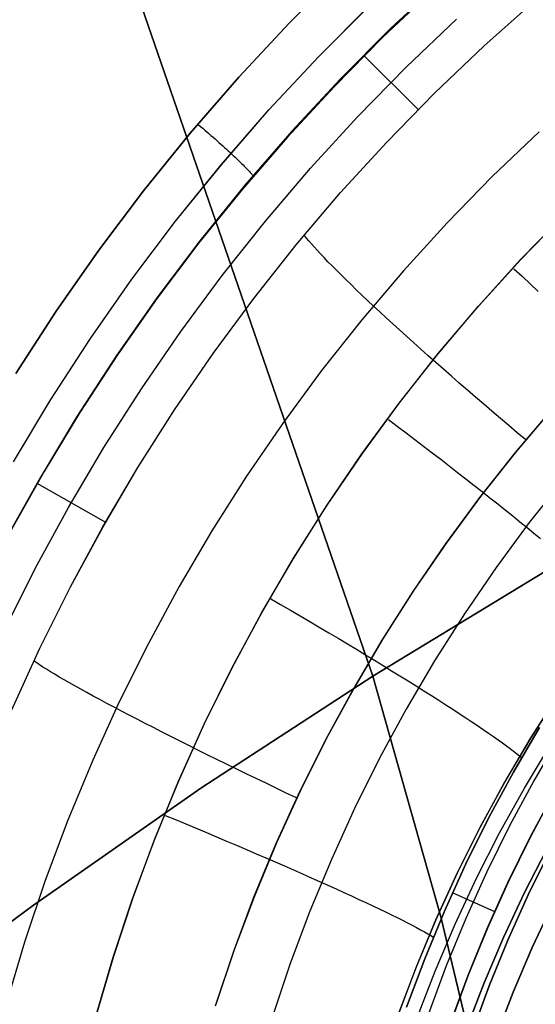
# Model space of a CAD drawing. Header units: millimetres. Extents: x -273 to 273, y -240 to 302.
# Tile 97 of 256: x -170.75 to -164.42, y 158.41 to 170.5. Entities that reach past the tile are written whole.
import ezdxf

# ---------------------------------------------------------------- set-up
doc = ezdxf.new("R2010")
doc.units = ezdxf.units.MM
doc.header["$MEASUREMENT"] = 0
doc.layers.add('IGES level 1', color=7, linetype='Continuous', true_color=0x3e413d)
doc.layers.add('IGES level 2', color=7, linetype='Continuous', true_color=0x008000)

msp = doc.modelspace()

# ---------------------------------------------------------------- linework, layer by layer
at = {"layer": 'IGES level 1'}
for p, q in [((-167.437, 170.466, 411.641), (-166.793, 171.111, 411.582)), ((-166.793, 171.111, 411.582), (-167.437, 170.466, 411.641)), ((-165.548, 170.998, 410.785), (-166.189, 170.399, 410.844)), ((-165.671, 170.869, 410.833), (-166.288, 170.287, 410.892)), ((-167.081, 170.046, 411.456), (-166.451, 170.677, 411.397)), ((-167.08, 170.046, 411.456), (-166.45, 170.677, 411.397)), ((-165.047, 170.181, 407.306), (-164.42, 170.74, 407.26)), ((-165.047, 170.181, 407.306), (-164.42, 170.74, 407.26)), ((-166.002, 169.92, 409.1), (-165.384, 170.509, 409.048)), ((-168.058, 169.798, 411.699), (-167.437, 170.466, 411.641)), ((-167.437, 170.466, 411.641), (-168.058, 169.798, 411.699)), ((-166.189, 170.399, 410.844), (-166.81, 169.777, 410.903)), ((-166.288, 170.287, 410.892), (-166.884, 169.684, 410.95)), ((-165.655, 169.601, 407.351), (-165.047, 170.181, 407.306)), ((-165.655, 169.601, 407.352), (-165.047, 170.181, 407.306)), ((-167.688, 169.395, 411.514), (-167.08, 170.046, 411.456)), ((-167.688, 169.395, 411.514), (-167.081, 170.046, 411.456)), ((-165.849, 169.394, 407.39), (-166.519, 170.059, 410.914)), ((-166.6, 169.31, 409.152), (-166.002, 169.92, 409.1)), ((-168.656, 169.11, 411.756), (-168.058, 169.798, 411.699)), ((-168.058, 169.798, 411.699), (-168.656, 169.11, 411.756)), ((-166.81, 169.777, 410.903), (-167.408, 169.135, 410.961)), ((-166.884, 169.684, 410.95), (-167.46, 169.062, 411.007)), ((-166.242, 169, 407.396), (-165.655, 169.601, 407.351)), ((-166.242, 169, 407.396), (-165.655, 169.601, 407.352)), ((-168.273, 168.722, 411.571), (-167.688, 169.395, 411.514)), ((-168.272, 168.722, 411.57), (-167.688, 169.395, 411.514)), ((-167.176, 168.679, 409.203), (-166.6, 169.31, 409.152)), ((-168.552, 169.214, 411.788), (-168.526, 169.192, 411.786)), ((-168.526, 169.192, 411.786), (-168.5, 169.17, 411.782)), ((-169.229, 168.401, 411.812), (-168.656, 169.11, 411.756)), ((-168.656, 169.11, 411.756), (-169.229, 168.401, 411.812)), ((-168.5, 169.17, 411.782), (-168.474, 169.148, 411.778)), ((-168.474, 169.148, 411.778), (-168.449, 169.126, 411.772)), ((-168.449, 169.126, 411.772), (-168.424, 169.104, 411.766)), ((-168.424, 169.104, 411.766), (-168.399, 169.082, 411.758)), ((-168.399, 169.082, 411.758), (-168.374, 169.06, 411.749)), ((-168.374, 169.06, 411.749), (-168.349, 169.039, 411.739)), ((-167.46, 169.062, 411.007), (-168.014, 168.42, 411.063)), ((-167.408, 169.135, 410.961), (-167.984, 168.472, 411.018)), ((-164.371, 169.126, 405.337), (-164.945, 168.577, 405.388)), ((-168.349, 169.039, 411.739), (-168.325, 169.017, 411.728)), ((-168.325, 169.017, 411.728), (-168.302, 168.996, 411.715)), ((-168.302, 168.996, 411.715), (-168.278, 168.975, 411.702)), ((-168.278, 168.975, 411.702), (-168.255, 168.954, 411.688)), ((-168.255, 168.954, 411.688), (-168.233, 168.934, 411.672)), ((-168.233, 168.934, 411.672), (-168.21, 168.914, 411.656)), ((-166.808, 168.379, 407.44), (-166.242, 169, 407.396)), ((-166.808, 168.379, 407.44), (-166.242, 169, 407.396)), ((-168.21, 168.914, 411.656), (-168.189, 168.894, 411.638)), ((-168.189, 168.894, 411.638), (-168.168, 168.875, 411.62)), ((-168.168, 168.875, 411.62), (-168.147, 168.855, 411.6)), ((-168.147, 168.855, 411.6), (-168.127, 168.837, 411.58)), ((-168.127, 168.837, 411.58), (-168.108, 168.818, 411.558)), ((-168.108, 168.818, 411.558), (-168.089, 168.801, 411.536)), ((-168.833, 168.029, 411.626), (-168.272, 168.722, 411.57)), ((-168.833, 168.029, 411.627), (-168.273, 168.722, 411.571)), ((-168.089, 168.801, 411.536), (-168.071, 168.783, 411.513)), ((-168.071, 168.783, 411.513), (-168.053, 168.766, 411.489)), ((-168.053, 168.766, 411.489), (-168.036, 168.75, 411.464)), ((-168.036, 168.75, 411.464), (-168.02, 168.734, 411.439)), ((-168.02, 168.734, 411.439), (-168.004, 168.719, 411.413)), ((-168.004, 168.719, 411.413), (-167.99, 168.704, 411.385)), ((-167.99, 168.704, 411.385), (-167.976, 168.69, 411.358)), ((-167.976, 168.69, 411.358), (-167.962, 168.676, 411.329)), ((-167.962, 168.676, 411.329), (-167.95, 168.663, 411.3)), ((-167.95, 168.663, 411.3), (-167.938, 168.651, 411.271)), ((-167.938, 168.651, 411.271), (-167.927, 168.639, 411.24)), ((-167.927, 168.639, 411.24), (-167.917, 168.628, 411.21)), ((-167.917, 168.628, 411.21), (-167.908, 168.617, 411.179)), ((-167.908, 168.617, 411.179), (-167.899, 168.607, 411.147)), ((-167.899, 168.607, 411.147), (-167.892, 168.598, 411.115)), ((-167.892, 168.598, 411.115), (-167.885, 168.59, 411.082)), ((-167.885, 168.59, 411.082), (-167.879, 168.582, 411.05)), ((-167.731, 168.029, 409.253), (-167.176, 168.679, 409.203)), ((-164.945, 168.577, 405.388), (-165.5, 168.009, 405.438)), ((-167.984, 168.472, 411.018), (-168.536, 167.789, 411.074)), ((-169.777, 167.672, 411.867), (-169.229, 168.401, 411.812)), ((-169.229, 168.401, 411.812), (-169.777, 167.672, 411.867)), ((-168.014, 168.42, 411.063), (-168.547, 167.761, 411.118)), ((-167.352, 167.739, 407.484), (-166.808, 168.379, 407.44)), ((-167.352, 167.739, 407.484), (-166.808, 168.379, 407.44)), ((-164.602, 167.553, 417.411), (-164.066, 168.104, 417.362)), ((-164.594, 167.559, 417.41), (-164.058, 168.11, 417.361)), ((-169.369, 167.317, 411.681), (-168.833, 168.029, 411.626)), ((-169.369, 167.317, 411.681), (-168.833, 168.029, 411.627)), ((-168.262, 167.36, 409.302), (-167.731, 168.029, 409.253)), ((-165.5, 168.009, 405.438), (-166.034, 167.421, 405.488)), ((-167.225, 167.821, 407.37), (-167.249, 167.851, 407.501)), ((-168.536, 167.789, 411.074), (-169.065, 167.088, 411.129)), ((-168.547, 167.761, 411.118), (-169.058, 167.083, 411.172)), ((-167.874, 167.081, 407.526), (-167.352, 167.739, 407.484)), ((-167.874, 167.08, 407.526), (-167.352, 167.739, 407.484)), ((-167.198, 167.787, 407.24), (-167.225, 167.821, 407.37)), ((-167.167, 167.751, 407.111), (-167.198, 167.787, 407.24)), ((-167.133, 167.713, 406.985), (-167.167, 167.751, 407.111)), ((-170.3, 166.924, 411.92), (-169.777, 167.672, 411.867)), ((-169.777, 167.672, 411.867), (-170.3, 166.924, 411.92)), ((-167.096, 167.671, 406.86), (-167.133, 167.713, 406.985)), ((-167.055, 167.627, 406.737), (-167.096, 167.671, 406.86)), ((-167.011, 167.581, 406.616), (-167.055, 167.627, 406.737)), ((-166.963, 167.531, 406.497), (-167.011, 167.581, 406.616)), ((-166.913, 167.48, 406.381), (-166.963, 167.531, 406.497)), ((-166.859, 167.426, 406.267), (-166.913, 167.48, 406.381)), ((-165.118, 166.983, 417.459), (-164.602, 167.553, 417.411)), ((-165.112, 166.989, 417.459), (-164.594, 167.559, 417.41)), ((-168.77, 166.673, 409.35), (-168.262, 167.36, 409.302)), ((-166.802, 167.37, 406.156), (-166.859, 167.426, 406.267)), ((-166.743, 167.311, 406.048), (-166.802, 167.37, 406.156)), ((-166.034, 167.421, 405.488), (-166.548, 166.816, 405.537)), ((-164.68, 167.445, 417.448), (-164.58, 167.352, 417.44)), ((-169.88, 166.587, 411.735), (-169.369, 167.317, 411.681)), ((-169.88, 166.587, 411.735), (-169.369, 167.317, 411.681)), ((-166.68, 167.25, 405.943), (-166.743, 167.311, 406.048)), ((-166.615, 167.187, 405.841), (-166.68, 167.25, 405.943)), ((-164.58, 167.352, 417.44), (-164.48, 167.258, 417.427)), ((-164.48, 167.258, 417.427), (-164.381, 167.165, 417.41)), ((-166.546, 167.122, 405.741), (-166.615, 167.187, 405.841)), ((-166.476, 167.055, 405.646), (-166.546, 167.122, 405.741)), ((-169.065, 167.088, 411.129), (-169.568, 166.368, 411.182)), ((-169.058, 167.083, 411.172), (-169.545, 166.389, 411.224)), ((-168.373, 166.404, 407.568), (-167.874, 167.081, 407.526)), ((-168.373, 166.404, 407.568), (-167.874, 167.08, 407.526)), ((-166.402, 166.986, 405.553), (-166.476, 167.055, 405.646)), ((-170.796, 166.159, 411.973), (-170.3, 166.924, 411.92)), ((-170.3, 166.924, 411.92), (-170.796, 166.159, 411.973)), ((-166.326, 166.915, 405.464), (-166.402, 166.986, 405.553)), ((-166.247, 166.843, 405.379), (-166.326, 166.915, 405.464)), ((-165.615, 166.396, 417.506), (-165.118, 166.983, 417.459)), ((-165.608, 166.402, 417.506), (-165.112, 166.989, 417.459)), ((-166.548, 166.816, 405.537), (-167.041, 166.193, 405.585)), ((-166.167, 166.769, 405.297), (-166.247, 166.843, 405.379)), ((-166.084, 166.693, 405.219), (-166.167, 166.769, 405.297)), ((-169.254, 165.969, 409.397), (-168.77, 166.673, 409.35)), ((-165.998, 166.616, 405.145), (-166.084, 166.693, 405.219)), ((-170.366, 165.839, 411.787), (-169.88, 166.587, 411.735)), ((-170.365, 165.839, 411.787), (-169.88, 166.587, 411.735)), ((-165.911, 166.537, 405.075), (-165.998, 166.616, 405.145)), ((-165.822, 166.457, 405.009), (-165.911, 166.537, 405.075)), ((-168.848, 165.711, 407.608), (-168.373, 166.404, 407.568)), ((-168.848, 165.711, 407.608), (-168.373, 166.404, 407.568)), ((-166.09, 165.792, 417.553), (-165.615, 166.396, 417.506)), ((-166.085, 165.798, 417.552), (-165.608, 166.402, 417.506)), ((-165.731, 166.376, 404.947), (-165.822, 166.457, 405.009)), ((-169.568, 166.368, 411.182), (-170.046, 165.631, 411.235)), ((-169.545, 166.389, 411.224), (-170.009, 165.678, 411.275)), ((-165.638, 166.294, 404.889), (-165.731, 166.376, 404.947)), ((-165.543, 166.21, 404.836), (-165.638, 166.294, 404.889)), ((-167.041, 166.193, 405.585), (-167.512, 165.553, 405.632)), ((-165.447, 166.126, 404.787), (-165.543, 166.21, 404.836)), ((-165.35, 166.041, 404.742), (-165.447, 166.126, 404.787)), ((-165.251, 165.955, 404.702), (-165.35, 166.041, 404.742)), ((-169.713, 165.249, 409.443), (-169.254, 165.969, 409.397)), ((-165.152, 165.869, 404.666), (-165.251, 165.955, 404.702)), ((-170.825, 165.075, 411.838), (-170.366, 165.839, 411.787)), ((-170.824, 165.075, 411.838), (-170.365, 165.839, 411.787)), ((-166.545, 165.171, 417.598), (-166.09, 165.792, 417.553)), ((-166.54, 165.177, 417.598), (-166.085, 165.798, 417.552)), ((-165.051, 165.782, 404.634), (-165.152, 165.869, 404.666)), ((-170.009, 165.678, 411.275), (-170.448, 164.953, 411.324)), ((-169.299, 165.002, 407.648), (-168.848, 165.711, 407.608)), ((-169.298, 165.002, 407.648), (-168.848, 165.711, 407.608)), ((-164.949, 165.695, 404.608), (-165.051, 165.782, 404.634)), ((-164.846, 165.607, 404.586), (-164.949, 165.695, 404.608)), ((-164.206, 165.727, 404.491), (-164.664, 165.188, 404.534)), ((-164.192, 165.741, 404.489), (-164.65, 165.203, 404.533)), ((-170.046, 165.631, 411.235), (-170.498, 164.878, 411.286)), ((-167.512, 165.553, 405.632), (-167.961, 164.898, 405.677)), ((-166.221, 165.592, 417.598), (-166.113, 165.51, 417.589)), ((-164.743, 165.519, 404.568), (-164.846, 165.607, 404.586)), ((-166.113, 165.51, 417.589), (-166.004, 165.429, 417.575)), ((-166.004, 165.429, 417.575), (-165.897, 165.347, 417.557)), ((-164.639, 165.431, 404.555), (-164.743, 165.519, 404.568)), ((-164.534, 165.343, 404.547), (-164.639, 165.431, 404.555)), ((-165.897, 165.347, 417.557), (-165.79, 165.266, 417.535)), ((-170.148, 164.513, 409.487), (-169.713, 165.249, 409.443)), ((-165.79, 165.266, 417.535), (-165.684, 165.184, 417.508)), ((-165.684, 165.184, 417.508), (-165.578, 165.104, 417.476)), ((-164.664, 165.188, 404.534), (-165.103, 164.634, 404.576)), ((-164.65, 165.203, 404.533), (-165.089, 164.649, 404.575)), ((-166.978, 164.536, 417.642), (-166.545, 165.171, 417.598)), ((-166.973, 164.541, 417.642), (-166.54, 165.177, 417.598)), ((-165.578, 165.104, 417.476), (-165.474, 165.023, 417.44)), ((-170.448, 164.953, 411.324), (-170.863, 164.213, 411.372)), ((-169.725, 164.277, 407.686), (-169.299, 165.002, 407.648)), ((-169.724, 164.277, 407.686), (-169.298, 165.002, 407.648)), ((-165.474, 165.023, 417.44), (-165.371, 164.944, 417.399)), ((-165.371, 164.944, 417.399), (-165.27, 164.865, 417.354)), ((-170.498, 164.878, 411.286), (-170.924, 164.11, 411.335)), ((-167.961, 164.898, 405.677), (-168.387, 164.227, 405.722)), ((-165.27, 164.865, 417.354), (-165.17, 164.786, 417.305)), ((-164.064, 164.867, 416.767), (-164.491, 164.328, 416.813)), ((-169.69, 164.327, 407.71), (-170.532, 164.809, 411.333)), ((-165.17, 164.786, 417.305), (-165.071, 164.709, 417.251)), ((-165.071, 164.709, 417.251), (-164.974, 164.632, 417.193)), ((-165.103, 164.634, 404.576), (-165.522, 164.064, 404.618)), ((-165.089, 164.649, 404.575), (-165.509, 164.08, 404.616)), ((-164.974, 164.632, 417.193), (-164.879, 164.557, 417.131)), ((-170.556, 163.762, 409.531), (-170.148, 164.513, 409.487)), ((-167.388, 163.885, 417.686), (-166.978, 164.536, 417.642)), ((-167.384, 163.891, 417.685), (-166.973, 164.541, 417.642)), ((-164.879, 164.557, 417.131), (-164.786, 164.483, 417.065)), ((-164.786, 164.483, 417.065), (-164.695, 164.409, 416.995)), ((-164.695, 164.409, 416.995), (-164.606, 164.338, 416.921)), ((-164.606, 164.338, 416.921), (-164.519, 164.267, 416.843)), ((-170.125, 163.538, 407.724), (-169.725, 164.277, 407.686)), ((-170.125, 163.538, 407.724), (-169.724, 164.277, 407.686)), ((-168.387, 164.227, 405.722), (-168.789, 163.542, 405.766)), ((-164.491, 164.328, 416.813), (-164.898, 163.775, 416.858)), ((-164.519, 164.267, 416.843), (-164.435, 164.198, 416.761)), ((-164.435, 164.198, 416.761), (-164.353, 164.13, 416.676)), ((-165.522, 164.064, 404.618), (-165.922, 163.481, 404.658)), ((-165.509, 164.08, 404.616), (-165.909, 163.497, 404.657)), ((-167.776, 163.221, 417.728), (-167.388, 163.885, 417.686)), ((-167.772, 163.226, 417.727), (-167.384, 163.891, 417.685)), ((-170.939, 162.998, 409.573), (-170.556, 163.762, 409.531)), ((-164.898, 163.775, 416.858), (-165.286, 163.208, 416.902)), ((-170.5, 162.786, 407.76), (-170.125, 163.538, 407.724)), ((-170.5, 162.786, 407.76), (-170.125, 163.538, 407.724)), ((-168.789, 163.542, 405.766), (-169.168, 162.843, 405.808)), ((-165.909, 163.497, 404.657), (-166.288, 162.901, 404.696)), ((-167.664, 163.391, 417.748), (-167.544, 163.321, 417.738)), ((-165.922, 163.481, 404.658), (-166.301, 162.884, 404.697)), ((-167.544, 163.321, 417.738), (-167.424, 163.252, 417.723)), ((-167.424, 163.252, 417.723), (-167.305, 163.182, 417.703)), ((-168.14, 162.543, 417.768), (-167.776, 163.221, 417.728)), ((-168.137, 162.548, 417.768), (-167.772, 163.226, 417.727)), ((-167.305, 163.182, 417.703), (-167.187, 163.113, 417.679)), ((-165.286, 163.208, 416.902), (-165.655, 162.628, 416.945)), ((-167.187, 163.113, 417.679), (-167.069, 163.043, 417.65)), ((-167.069, 163.043, 417.65), (-166.953, 162.974, 417.616)), ((-166.953, 162.974, 417.616), (-166.838, 162.906, 417.577)), ((-166.838, 162.906, 417.577), (-166.724, 162.838, 417.534)), ((-166.301, 162.884, 404.697), (-166.659, 162.274, 404.736)), ((-166.288, 162.901, 404.696), (-166.647, 162.291, 404.735)), ((-170.849, 162.021, 407.795), (-170.5, 162.786, 407.76)), ((-170.849, 162.021, 407.795), (-170.5, 162.786, 407.76)), ((-169.168, 162.843, 405.808), (-169.522, 162.132, 405.849)), ((-166.724, 162.838, 417.534), (-166.612, 162.771, 417.486)), ((-166.612, 162.771, 417.486), (-166.502, 162.704, 417.434)), ((-166.502, 162.704, 417.434), (-166.393, 162.638, 417.377)), ((-170.539, 162.603, 407.66), (-170.571, 162.625, 407.793)), ((-170.503, 162.579, 407.528), (-170.539, 162.603, 407.66)), ((-170.462, 162.553, 407.397), (-170.503, 162.579, 407.528)), ((-170.418, 162.525, 407.269), (-170.462, 162.553, 407.397)), ((-170.37, 162.495, 407.142), (-170.418, 162.525, 407.269)), ((-168.481, 161.853, 417.808), (-168.14, 162.543, 417.768)), ((-168.478, 161.858, 417.808), (-168.137, 162.548, 417.768)), ((-166.393, 162.638, 417.377), (-166.286, 162.573, 417.316)), ((-166.286, 162.573, 417.316), (-166.181, 162.508, 417.25)), ((-165.655, 162.628, 416.945), (-166.003, 162.036, 416.987)), ((-170.317, 162.464, 407.017), (-170.37, 162.495, 407.142)), ((-170.261, 162.43, 406.894), (-170.317, 162.464, 407.017)), ((-170.201, 162.395, 406.774), (-170.261, 162.43, 406.894)), ((-166.181, 162.508, 417.25), (-166.079, 162.445, 417.181)), ((-166.079, 162.445, 417.181), (-165.978, 162.383, 417.107)), ((-170.137, 162.359, 406.656), (-170.201, 162.395, 406.774)), ((-170.069, 162.321, 406.541), (-170.137, 162.359, 406.656)), ((-169.998, 162.281, 406.429), (-170.069, 162.321, 406.541)), ((-169.923, 162.24, 406.319), (-169.998, 162.281, 406.429)), ((-166.647, 162.291, 404.735), (-166.985, 161.67, 404.772)), ((-165.978, 162.383, 417.107), (-165.88, 162.322, 417.029)), ((-165.88, 162.322, 417.029), (-165.785, 162.262, 416.947)), ((-169.844, 162.197, 406.213), (-169.923, 162.24, 406.319)), ((-169.763, 162.153, 406.11), (-169.844, 162.197, 406.213)), ((-166.659, 162.274, 404.736), (-166.996, 161.652, 404.773)), ((-165.785, 162.262, 416.947), (-165.692, 162.203, 416.861)), ((-165.692, 162.203, 416.861), (-165.602, 162.146, 416.772)), ((-164.134, 162.217, 404.558), (-164.473, 161.685, 404.593)), ((-164.472, 161.683, 404.593), (-164.133, 162.215, 404.558)), ((-169.522, 162.132, 405.849), (-169.851, 161.408, 405.889)), ((-169.678, 162.107, 406.01), (-169.763, 162.153, 406.11)), ((-169.589, 162.06, 405.913), (-169.678, 162.107, 406.01)), ((-169.498, 162.012, 405.82), (-169.589, 162.06, 405.913)), ((-166.003, 162.036, 416.987), (-166.33, 161.432, 417.028)), ((-165.602, 162.146, 416.772), (-165.515, 162.09, 416.679)), ((-165.515, 162.09, 416.679), (-165.431, 162.035, 416.582)), ((-169.404, 161.963, 405.73), (-169.498, 162.012, 405.82)), ((-169.307, 161.913, 405.645), (-169.404, 161.963, 405.73)), ((-165.431, 162.035, 416.582), (-165.35, 161.982, 416.482)), ((-165.35, 161.982, 416.482), (-165.272, 161.931, 416.378)), ((-165.272, 161.931, 416.378), (-165.197, 161.882, 416.272)), ((-169.207, 161.861, 405.563), (-169.307, 161.913, 405.645)), ((-169.105, 161.809, 405.485), (-169.207, 161.861, 405.563)), ((-169, 161.755, 405.411), (-169.105, 161.809, 405.485)), ((-168.798, 161.152, 417.846), (-168.481, 161.853, 417.808)), ((-168.795, 161.156, 417.846), (-168.478, 161.858, 417.808)), ((-165.197, 161.882, 416.272), (-165.126, 161.834, 416.162)), ((-165.126, 161.834, 416.162), (-165.058, 161.788, 416.049)), ((-164.686, 161.263, 414.776), (-164.365, 161.812, 414.734)), ((-164.365, 161.811, 414.734), (-164.686, 161.263, 414.776)), ((-168.893, 161.701, 405.341), (-169, 161.755, 405.411)), ((-168.784, 161.646, 405.275), (-168.893, 161.701, 405.341)), ((-165.058, 161.788, 416.049), (-164.993, 161.743, 415.934)), ((-164.993, 161.743, 415.934), (-164.932, 161.701, 415.816)), ((-164.932, 161.701, 415.816), (-164.875, 161.661, 415.696)), ((-164.473, 161.685, 404.593), (-164.794, 161.141, 404.627)), ((-164.792, 161.14, 404.627), (-164.472, 161.683, 404.593)), ((-164.121, 161.701, 413.749), (-164.437, 161.157, 413.782)), ((-168.672, 161.59, 405.214), (-168.784, 161.646, 405.275)), ((-168.559, 161.534, 405.157), (-168.672, 161.59, 405.214)), ((-166.996, 161.652, 404.773), (-167.312, 161.019, 404.809)), ((-166.985, 161.67, 404.772), (-167.3, 161.037, 404.808)), ((-164.875, 161.661, 415.696), (-164.822, 161.622, 415.573)), ((-164.822, 161.622, 415.573), (-164.772, 161.586, 415.448)), ((-164.772, 161.586, 415.448), (-164.727, 161.552, 415.321)), ((-164.551, 161.064, 405.544), (-164.229, 161.599, 405.522)), ((-168.444, 161.476, 405.105), (-168.559, 161.534, 405.157)), ((-168.327, 161.419, 405.057), (-168.444, 161.476, 405.105)), ((-166.33, 161.432, 417.028), (-166.636, 160.816, 417.067)), ((-164.727, 161.552, 415.321), (-164.685, 161.52, 415.192)), ((-164.685, 161.52, 415.192), (-164.647, 161.49, 415.061)), ((-164.647, 161.49, 415.061), (-164.613, 161.462, 414.929)), ((-164.613, 161.462, 414.929), (-164.584, 161.437, 414.795)), ((-169.851, 161.408, 405.889), (-170.155, 160.674, 405.927)), ((-168.208, 161.361, 405.013), (-168.327, 161.419, 405.057)), ((-168.089, 161.302, 404.974), (-168.208, 161.361, 405.013)), ((-167.968, 161.243, 404.94), (-168.089, 161.302, 404.974)), ((-167.845, 161.184, 404.91), (-167.968, 161.243, 404.94)), ((-164.988, 160.705, 414.817), (-164.686, 161.263, 414.776)), ((-164.686, 161.263, 414.776), (-164.988, 160.704, 414.817)), ((-169.09, 160.44, 417.883), (-168.798, 161.152, 417.846)), ((-169.087, 160.444, 417.883), (-168.795, 161.156, 417.846)), ((-167.722, 161.125, 404.886), (-167.845, 161.184, 404.91)), ((-167.598, 161.065, 404.866), (-167.722, 161.125, 404.886)), ((-164.794, 161.141, 404.627), (-165.095, 160.587, 404.66)), ((-165.094, 160.586, 404.66), (-164.792, 161.14, 404.627)), ((-164.437, 161.157, 413.782), (-164.735, 160.603, 413.813)), ((-167.312, 161.019, 404.809), (-167.605, 160.375, 404.844)), ((-167.474, 161.005, 404.85), (-167.598, 161.065, 404.866)), ((-167.3, 161.037, 404.808), (-167.594, 160.394, 404.843)), ((-167.349, 160.946, 404.84), (-167.474, 161.005, 404.85)), ((-164.855, 160.517, 405.566), (-164.551, 161.064, 405.544)), ((-164.48, 160.463, 412.726), (-164.187, 161.009, 412.695)), ((-164.184, 161.013, 412.695), (-164.478, 160.467, 412.726)), ((-168.962, 160.731, 417.897), (-168.835, 160.679, 417.886)), ((-166.636, 160.816, 417.067), (-166.921, 160.191, 417.105)), ((-170.155, 160.674, 405.927), (-170.434, 159.93, 405.964)), ((-168.835, 160.679, 417.886), (-168.708, 160.626, 417.871)), ((-168.708, 160.626, 417.871), (-168.581, 160.573, 417.85)), ((-165.095, 160.587, 404.66), (-165.377, 160.023, 404.692)), ((-165.376, 160.021, 404.692), (-165.094, 160.586, 404.66)), ((-165.27, 160.135, 414.856), (-164.988, 160.705, 414.817)), ((-164.988, 160.704, 414.817), (-165.27, 160.135, 414.856)), ((-164.735, 160.603, 413.813), (-165.014, 160.039, 413.844)), ((-168.581, 160.573, 417.85), (-168.455, 160.52, 417.825)), ((-168.455, 160.52, 417.825), (-168.331, 160.468, 417.795)), ((-168.331, 160.468, 417.795), (-168.207, 160.416, 417.761)), ((-165.139, 159.96, 405.586), (-164.855, 160.517, 405.566)), ((-164.478, 160.467, 412.726), (-164.752, 159.91, 412.755)), ((-169.357, 159.718, 417.919), (-169.09, 160.44, 417.883)), ((-169.355, 159.722, 417.919), (-169.087, 160.444, 417.883)), ((-168.207, 160.416, 417.761), (-168.085, 160.364, 417.721)), ((-168.085, 160.364, 417.721), (-167.964, 160.312, 417.678)), ((-167.605, 160.375, 404.844), (-167.876, 159.721, 404.878)), ((-167.594, 160.394, 404.843), (-167.866, 159.741, 404.877)), ((-164.753, 159.907, 412.755), (-164.48, 160.463, 412.726)), ((-167.964, 160.312, 417.678), (-167.845, 160.261, 417.629)), ((-167.845, 160.261, 417.629), (-167.727, 160.21, 417.577)), ((-164.552, 159.778, 407.855), (-164.276, 160.316, 407.825)), ((-164.276, 160.316, 407.825), (-164.552, 159.778, 407.854)), ((-164.235, 160.3, 412.247), (-164.504, 159.754, 412.277)), ((-164.503, 159.754, 412.277), (-164.234, 160.299, 412.246)), ((-167.727, 160.21, 417.577), (-167.611, 160.16, 417.519)), ((-167.611, 160.16, 417.519), (-167.498, 160.111, 417.458)), ((-167.498, 160.111, 417.458), (-167.386, 160.062, 417.392)), ((-166.921, 160.191, 417.105), (-167.184, 159.556, 417.142)), ((-165.533, 159.557, 414.894), (-165.27, 160.135, 414.856)), ((-165.27, 160.135, 414.856), (-165.532, 159.557, 414.894)), ((-167.386, 160.062, 417.392), (-167.276, 160.013, 417.322)), ((-167.276, 160.013, 417.322), (-167.169, 159.966, 417.248)), ((-165.377, 160.023, 404.692), (-165.64, 159.449, 404.723)), ((-165.638, 159.448, 404.723), (-165.376, 160.021, 404.692)), ((-165.014, 160.039, 413.844), (-165.272, 159.466, 413.874)), ((-170.434, 159.93, 405.964), (-170.687, 159.176, 405.999)), ((-167.169, 159.966, 417.248), (-167.065, 159.919, 417.17)), ((-167.065, 159.919, 417.17), (-166.963, 159.873, 417.089)), ((-166.963, 159.873, 417.089), (-166.864, 159.829, 417.003)), ((-165.403, 159.394, 405.607), (-165.139, 159.96, 405.586)), ((-165.008, 159.341, 412.784), (-164.753, 159.907, 412.755)), ((-164.752, 159.91, 412.755), (-165.006, 159.345, 412.784)), ((-167.866, 159.741, 404.877), (-168.115, 159.079, 404.91)), ((-166.864, 159.829, 417.003), (-166.767, 159.785, 416.913)), ((-166.767, 159.785, 416.913), (-166.674, 159.742, 416.82)), ((-166.674, 159.742, 416.82), (-166.584, 159.7, 416.724)), ((-164.915, 159.548, 412.791), (-165.433, 159.779, 414.911)), ((-164.809, 159.23, 407.883), (-164.552, 159.778, 407.855)), ((-164.552, 159.778, 407.854), (-164.808, 159.23, 407.883)), ((-164.504, 159.754, 412.277), (-164.754, 159.199, 412.307)), ((-164.753, 159.199, 412.306), (-164.503, 159.754, 412.277)), ((-169.599, 158.988, 417.953), (-169.357, 159.718, 417.919)), ((-169.597, 158.991, 417.953), (-169.355, 159.722, 417.919)), ((-167.876, 159.721, 404.878), (-168.124, 159.059, 404.911)), ((-166.584, 159.7, 416.724), (-166.497, 159.66, 416.624)), ((-166.497, 159.66, 416.624), (-166.413, 159.62, 416.521)), ((-166.413, 159.62, 416.521), (-166.333, 159.582, 416.415)), ((-164.203, 159.645, 408.399), (-164.455, 159.107, 408.428)), ((-164.455, 159.107, 408.427), (-164.204, 159.645, 408.398)), ((-167.184, 159.556, 417.142), (-167.425, 158.912, 417.177)), ((-166.333, 159.582, 416.415), (-166.256, 159.545, 416.305)), ((-166.256, 159.545, 416.305), (-166.183, 159.51, 416.193)), ((-166.183, 159.51, 416.193), (-166.114, 159.476, 416.078)), ((-165.775, 158.969, 414.931), (-165.533, 159.557, 414.894)), ((-165.532, 159.557, 414.894), (-165.775, 158.969, 414.931)), ((-166.114, 159.476, 416.078), (-166.048, 159.443, 415.961)), ((-166.048, 159.443, 415.961), (-165.986, 159.412, 415.841)), ((-165.986, 159.412, 415.841), (-165.929, 159.382, 415.718)), ((-165.929, 159.382, 415.718), (-165.875, 159.354, 415.594)), ((-165.64, 159.449, 404.723), (-165.882, 158.866, 404.753)), ((-165.881, 158.865, 404.753), (-165.638, 159.448, 404.723)), ((-165.648, 158.818, 405.626), (-165.403, 159.394, 405.607)), ((-165.272, 159.466, 413.874), (-165.511, 158.883, 413.902)), ((-165.875, 159.354, 415.594), (-165.825, 159.327, 415.468)), ((-165.825, 159.327, 415.468), (-165.779, 159.302, 415.339)), ((-165.779, 159.302, 415.339), (-165.738, 159.278, 415.209)), ((-165.738, 159.278, 415.209), (-165.7, 159.256, 415.078)), ((-165.7, 159.256, 415.078), (-165.667, 159.236, 414.945)), ((-165.242, 158.767, 412.811), (-165.008, 159.341, 412.784)), ((-165.006, 159.345, 412.784), (-165.241, 158.77, 412.811)), ((-170.687, 159.176, 405.999), (-170.913, 158.414, 406.033)), ((-165.046, 158.673, 407.91), (-164.809, 159.23, 407.883)), ((-164.808, 159.23, 407.883), (-165.046, 158.673, 407.91)), ((-164.754, 159.199, 412.307), (-164.984, 158.636, 412.336)), ((-164.983, 158.636, 412.335), (-164.753, 159.199, 412.306)), ((-168.124, 159.059, 404.911), (-168.349, 158.388, 404.942)), ((-168.115, 159.079, 404.91), (-168.34, 158.408, 404.941)), ((-164.455, 159.107, 408.428), (-164.688, 158.561, 408.456)), ((-164.688, 158.561, 408.456), (-164.455, 159.107, 408.427)), ((-169.815, 158.249, 417.986), (-169.599, 158.988, 417.953)), ((-169.814, 158.252, 417.985), (-169.597, 158.991, 417.953)), ((-167.425, 158.912, 417.177), (-167.644, 158.26, 417.211)), ((-165.997, 158.374, 414.967), (-165.775, 158.969, 414.931)), ((-165.775, 158.969, 414.931), (-165.997, 158.374, 414.967)), ((-165.882, 158.866, 404.753), (-166.105, 158.276, 404.782)), ((-166.103, 158.275, 404.782), (-165.881, 158.865, 404.753)), ((-165.872, 158.235, 405.645), (-165.648, 158.818, 405.626)), ((-165.511, 158.883, 413.902), (-165.729, 158.293, 413.93)), ((-165.457, 158.185, 412.838), (-165.242, 158.767, 412.811)), ((-165.241, 158.77, 412.811), (-165.456, 158.188, 412.838)), ((-165.264, 158.109, 407.936), (-165.046, 158.673, 407.91)), ((-165.046, 158.673, 407.91), (-165.264, 158.109, 407.936)), ((-164.984, 158.636, 412.336), (-165.195, 158.065, 412.363)), ((-165.194, 158.065, 412.362), (-164.983, 158.636, 412.335)), ((-164.902, 158.007, 408.483), (-164.688, 158.561, 408.456)), ((-164.688, 158.561, 408.456), (-164.901, 158.007, 408.483))]:
    msp.add_line(p, q, dxfattribs=at)
at = {"layer": 'IGES level 2', "color": 31, "true_color": 0xfabe47}
for p, q in [((-175.065, 187.499, 643.071), (-166.412, 162.443, 564.543)), ((-166.412, 162.443, 564.543), (-175.065, 187.499, 643.071)), ((-164.19, 163.791, 564.321), (-166.412, 162.443, 564.543)), ((-166.412, 162.443, 564.543), (-164.19, 163.791, 564.321)), ((-168.525, 161.064, 564.729), (-166.412, 162.443, 564.543)), ((-166.412, 162.443, 564.543), (-168.525, 161.064, 564.729)), ((-166.412, 162.443, 564.543), (-165.579, 159.484, 555.835)), ((-165.579, 159.484, 555.835), (-166.412, 162.443, 564.543)), ((-170.578, 159.629, 564.893), (-168.525, 161.064, 564.729)), ((-168.525, 161.064, 564.729), (-170.578, 159.629, 564.893)), ((-171.582, 158.888, 564.964), (-170.578, 159.629, 564.893)), ((-170.578, 159.629, 564.893), (-171.582, 158.888, 564.964)), ((-165.579, 159.484, 555.835), (-164.794, 156.247, 547.222)), ((-164.794, 156.247, 547.222), (-165.579, 159.484, 555.835))]:
    msp.add_line(p, q, dxfattribs=at)

doc.saveas('drawing.dxf')
